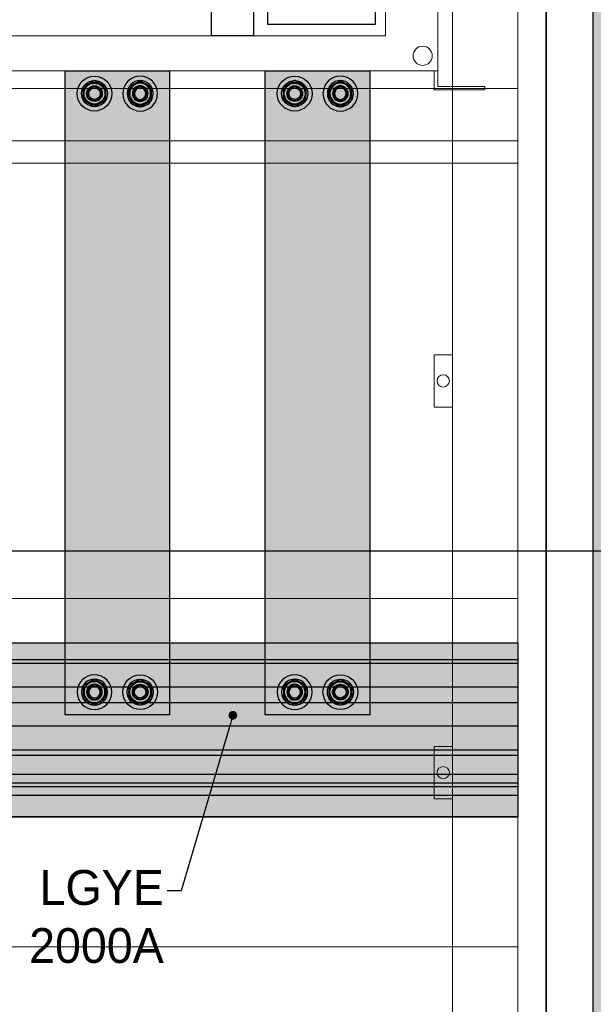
# Model space of a CAD drawing. Header units: millimetres. Extents: x -31 to 6803, y 0 to 664.
# Tile 33 of 118: x 1090 to 1113, y 137 to 176. Entities that reach past the tile are written whole.
import ezdxf
from ezdxf import colors
from ezdxf.entities.mleader import LeaderData, LeaderLine
from ezdxf.enums import TextEntityAlignment as Align
from ezdxf.math import Vec2, Vec3

# ---------------------------------------------------------------- set-up
doc = ezdxf.new("R2010")
doc.units = ezdxf.units.MM
doc.layers.add('!POMOCNICZE', color=8, linetype='Continuous', plot=False)
for name, color, linetype, lineweight in [('2DE_OBJ_Schneider-Front_Plates', 7, 'Continuous', 0), ('2DE_OBJ_Schneider-Mounting_Plates', 7, 'Continuous', 25), ('2DE_OBJ_Schneider-TAG', 112, 'Continuous', 0), ('SE_Busbars_AL', 30, 'Continuous', 0)]:
    doc.layers.add(name, color=color, linetype=linetype, lineweight=lineweight)
doc.layers.add('CP_WIPEOUT', color=255, linetype='Continuous')
doc.layers.add('INTFCLR_5769', color=7, linetype='Continuous')
doc.styles.add('CP_ATTR', font='arial.ttf')
doc.linetypes.add('CPFLEX', pattern='A,0.0001,-0.2,[131,LTYPESHP.SHX,S=0.2,R=0,X=-0.2,Y=0],-0.4,[131,LTYPESHP.SHX,S=0.2,R=180,X=0.2,Y=0],-0.2', length=0.8001)

# ---------------------------------------------------------------- blocks, each defined once
blk = doc.blocks.new('*U122')
at = {"true_color": 0x939598}
h = blk.add_hatch(color=252, dxfattribs=at)
h.dxf.hatch_style = 1
h.paths.add_polyline_path([(1675, 40.5), (1675, 50), (0, 50), (0, 40.5)])
blk.add_line((0, 50), (1675, 50))
blk = doc.blocks.new('*U74')
at = {"transparency": 33554687}
h = blk.add_hatch(color=9, dxfattribs=at)
h.dxf.hatch_style = 1
h.paths.add_polyline_path([(-10, 0, 1), (10, 0, 1)])
at = {"color": 7}
blk.add_circle((-0.01, -0.01), 4.09, dxfattribs=at)
at = {"layer": 'INTFCLR_5769', "color": 7}
for p, q in [((-0.01, 7.5), (-6.49, 3.76)), ((6.49, 3.76), (0.01, 7.5)), ((-6.5, -3.74), (-6.5, 3.74)), ((6.5, -3.74), (6.5, 3.74)), ((-0.01, -7.5), (-6.49, -3.76)), ((6.49, -3.76), (0.01, -7.5))]:
    blk.add_line(p, q, dxfattribs=at)
for radius in [10, 7.5, 6.5, 6, 4.5, 4.32, 4, 3.32]:
    blk.add_circle((0, 0), radius, dxfattribs=at)
for centre, radius, start, end in [((0, 0), 7.5, 89.9278, 90.0751), ((0, 0), 7.5, 149.9251, 150.0721), ((-0.01, 0), 7.51, 29.9257, 30.0727), ((0.01, 0), 7.51, 209.9273, 210.0744), ((0, 0), 7.5, 329.9248, 330.0721), ((0, 0), 7.5, 269.9279, 270.0752)]:
    blk.add_arc(centre, radius, start, end, dxfattribs=at)
blk = doc.blocks.new('*U76')
at = {"transparency": 33554687}
h = blk.add_hatch(color=9, dxfattribs=at)
h.dxf.hatch_style = 1
h.paths.add_polyline_path([(-10, 0, 1), (10, 0, 1)])
at = {"color": 7}
blk.add_circle((-0.01, -0.01), 4.09, dxfattribs=at)
at = {"layer": 'INTFCLR_5769', "color": 7}
for p, q in [((-0.01, 7.5), (-6.49, 3.76)), ((6.49, 3.76), (0.01, 7.5)), ((-6.5, -3.74), (-6.5, 3.74)), ((6.5, -3.74), (6.5, 3.74)), ((-0.01, -7.5), (-6.49, -3.76)), ((6.49, -3.76), (0.01, -7.5))]:
    blk.add_line(p, q, dxfattribs=at)
for radius in [10, 7.5, 6.5, 6, 4.5, 4.32, 4, 3.32]:
    blk.add_circle((0, 0), radius, dxfattribs=at)
for centre, radius, start, end in [((0, 0), 7.5, 89.9278, 90.0751), ((0, 0), 7.5, 149.9251, 150.0721), ((-0.01, 0), 7.51, 29.9257, 30.0727), ((0.01, 0), 7.51, 209.9273, 210.0744), ((0, 0), 7.5, 329.9248, 330.0721), ((0, 0), 7.5, 269.9279, 270.0752)]:
    blk.add_arc(centre, radius, start, end, dxfattribs=at)
blk = doc.blocks.new('*U77')
at = {"transparency": 33554687}
h = blk.add_hatch(color=9, dxfattribs=at)
h.dxf.hatch_style = 1
h.paths.add_polyline_path([(-10, 0, 1), (10, 0, 1)])
at = {"color": 7}
blk.add_circle((-0.01, -0.01), 4.09, dxfattribs=at)
at = {"layer": 'INTFCLR_5769', "color": 7}
for p, q in [((-0.01, 7.5), (-6.49, 3.76)), ((6.49, 3.76), (0.01, 7.5)), ((-6.5, -3.74), (-6.5, 3.74)), ((6.5, -3.74), (6.5, 3.74)), ((-0.01, -7.5), (-6.49, -3.76)), ((6.49, -3.76), (0.01, -7.5))]:
    blk.add_line(p, q, dxfattribs=at)
for radius in [10, 7.5, 6.5, 6, 4.5, 4.32, 4, 3.32]:
    blk.add_circle((0, 0), radius, dxfattribs=at)
for centre, radius, start, end in [((0, 0), 7.5, 89.9278, 90.0751), ((0, 0), 7.5, 149.9251, 150.0721), ((-0.01, 0), 7.51, 29.9257, 30.0727), ((0.01, 0), 7.51, 209.9273, 210.0744), ((0, 0), 7.5, 329.9248, 330.0721), ((0, 0), 7.5, 269.9279, 270.0752)]:
    blk.add_arc(centre, radius, start, end, dxfattribs=at)
blk = doc.blocks.new('*U72')
at = {"layer": 'SE_Busbars_AL'}
h = blk.add_hatch(color=30, dxfattribs=at)
h.dxf.hatch_style = 1
h.paths.add_polyline_path([(0, 30), (0, -30), (370.01, -30), (370.01, 30)])
h.paths.add_polyline_path([(366.9, 13.13, -1), (346.9, 13.13, -1)], flags=16)
h.paths.add_polyline_path([(364.4, 13.13), (364.41, 13.13), (364.4, 13.12, -0.267259), (360.66, 6.63), (360.65, 6.63), (360.64, 6.63, -0.267258), (353.16, 6.63), (353.15, 6.63), (353.14, 6.63, -0.267259), (349.4, 13.12), (349.4, 13.13), (349.4, 13.13, -0.998716)], flags=0)
h.paths.add_polyline_path([(363.4, 13.13, -1), (350.4, 13.13, -1)], flags=0)
h.paths.add_polyline_path([(362.9, 13.13, -1), (350.9, 13.13, -1)], flags=0)
h.paths.add_polyline_path([(360.9, 13.13, -1), (352.9, 13.13, -1)], flags=0)
h.paths.add_polyline_path([(366.9, -13.13, -1), (346.9, -13.13, -1)], flags=16)
h.paths.add_polyline_path([(353.14, -6.63), (353.15, -6.63), (353.16, -6.63, -0.267258), (360.64, -6.63), (360.65, -6.63), (360.66, -6.63, -0.267259), (364.4, -13.12), (364.41, -13.13), (364.4, -13.13, -0.998716), (349.4, -13.13), (349.4, -13.13), (349.4, -13.12, -0.267259)], flags=0)
h.paths.add_polyline_path([(363.4, -13.13, -1), (350.4, -13.13, -1)], flags=0)
h.paths.add_polyline_path([(362.9, -13.13, -1), (350.9, -13.13, -1)], flags=0)
h.paths.add_polyline_path([(352.9, -13.13, -1), (360.9, -13.13, -1)], flags=0)
h.paths.add_polyline_path([(23.11, 13.13, -1), (3.11, 13.13, -1)], flags=16)
h.paths.add_polyline_path([(20.61, 13.13), (20.61, 13.13), (20.61, 13.12, -0.267259), (16.87, 6.63), (16.86, 6.63), (16.85, 6.63, -0.267258), (9.37, 6.63), (9.35, 6.63), (9.35, 6.63, -0.267259), (5.61, 13.12), (5.6, 13.13), (5.61, 13.13, -0.998716)], flags=0)
h.paths.add_polyline_path([(19.61, 13.13, -1), (6.61, 13.13, -1)], flags=0)
h.paths.add_polyline_path([(19.11, 13.13, -1), (7.11, 13.13, -1)], flags=0)
h.paths.add_polyline_path([(17.11, 13.13, -1), (9.11, 13.13, -1)], flags=0)
h.paths.add_polyline_path([(23.11, -13.13, -1), (3.11, -13.13, -1)], flags=16)
h.paths.add_polyline_path([(20.61, -13.12), (20.61, -13.13), (20.61, -13.13, -0.998716), (5.61, -13.13), (5.6, -13.13), (5.61, -13.12, -0.267259), (9.35, -6.63), (9.35, -6.63), (9.37, -6.63, -0.267258), (16.85, -6.63), (16.86, -6.63), (16.87, -6.63, -0.267259)], flags=0)
h.paths.add_polyline_path([(19.61, -13.13, -1), (6.61, -13.13, -1)], flags=0)
h.paths.add_polyline_path([(19.11, -13.13, -1), (7.11, -13.13, -1)], flags=0)
h.paths.add_polyline_path([(9.11, -13.13, -1), (17.11, -13.13, -1)], flags=0)
for p, q in [((0, -30), (0, 30)), ((0, 30), (370.01, 30)), ((370.01, 30), (370.01, -30)), ((370.01, -30), (0, -30))]:
    blk.add_line(p, q)
at = {"xscale": -1}
for name, p, rotation in [('*U74', (13.11, 13.13), 90), ('*U76', (13.11, 13.13), 90), ('*U74', (356.9, -13.13), 270)]:
    blk.add_blockref(name, p, dxfattribs=dict(at, rotation=rotation))
for name, p, rotation in [('*U74', (356.9, 13.13), 270), ('*U74', (13.11, -13.13), 90.00000000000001), ('*U77', (13.11, -13.13), 90.00000000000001)]:
    blk.add_blockref(name, p, dxfattribs=dict(rotation=rotation))
blk = doc.blocks.new('*U141')
at = {"true_color": 0x939598}
h = blk.add_hatch(color=252, dxfattribs=at)
h.dxf.hatch_style = 1
h.paths.add_polyline_path([(1306.56, 40.5), (1306.56, 50), (0, 50), (0, 40.5)])
at = {"true_color": 0x636466}
h = blk.add_hatch(color=251, dxfattribs=at)
h.dxf.hatch_style = 1
h.paths.add_polyline_path([(0, 40.5), (0, 38.25), (1306.56, 38.25), (1306.56, 40.5)])
h = blk.add_hatch(color=30)
h.dxf.hatch_style = 1
h.paths.add_polyline_path([(1306.56, 24.75), (1306.56, 38.25), (0, 38.25), (0, 24.75)])
at = {"true_color": 0x939598}
h = blk.add_hatch(color=252, dxfattribs=at)
h.dxf.hatch_style = 1
h.paths.add_polyline_path([(0, 24.75), (0, 15.75), (1306.56, 15.75), (1306.56, 24.75)])
h = blk.add_hatch(color=30)
h.dxf.hatch_style = 1
h.paths.add_polyline_path([(0, 15.75), (0, 2.25), (1306.56, 2.25), (1306.56, 15.75)])
h = blk.add_hatch(color=252, dxfattribs=at)
h.dxf.hatch_style = 1
h.paths.add_polyline_path([(1306.56, -11.5), (1306.56, 2.25), (0, 2.25), (0, -11.5)])
at = {"true_color": 0x636466}
h = blk.add_hatch(color=251, dxfattribs=at)
h.dxf.hatch_style = 1
h.paths.add_polyline_path([(1306.56, -14.5), (1306.56, -11.5), (0, -11.5), (0, -14.5)])
at = {"true_color": 0x939598}
h = blk.add_hatch(color=252, dxfattribs=at)
h.dxf.hatch_style = 1
h.paths.add_polyline_path([(1306.56, -25.5), (1306.56, -14.5), (0, -14.5), (0, -25.5)])
at = {"true_color": 0x636466}
h = blk.add_hatch(color=251, dxfattribs=at)
h.dxf.hatch_style = 1
h.paths.add_polyline_path([(0, -25.5), (0, -30.5), (1306.56, -30.5), (1306.56, -25.5)])
at = {"true_color": 0x939598}
h = blk.add_hatch(color=252, dxfattribs=at)
h.dxf.hatch_style = 1
h.paths.add_polyline_path([(1306.56, -32.54), (1306.56, -30.5), (0, -30.5), (0, -32.54)])
at = {"true_color": 0x636466}
h = blk.add_hatch(color=251, dxfattribs=at)
h.dxf.hatch_style = 1
h.paths.add_polyline_path([(1306.56, -37.5), (1306.56, -32.54), (0, -32.54), (0, -37.5)])
at = {"true_color": 0x939598}
h = blk.add_hatch(color=252, dxfattribs=at)
h.dxf.hatch_style = 1
h.paths.add_polyline_path([(1306.56, -50), (1306.56, -37.5), (0, -37.5), (0, -50)])
for p, q in [((0, 50), (1306.56, 50)), ((1306.56, 50), (1306.56, -50)), ((0, 40.5), (1306.56, 40.5)), ((0, 38.25), (1306.56, 38.25)), ((0, 24.75), (1306.56, 24.75)), ((0, 15.75), (1306.56, 15.75)), ((0, 2.25), (1306.56, 2.25)), ((0, -11.5), (1306.56, -11.5)), ((0, -14.5), (1306.56, -14.5)), ((0, -25.5), (1306.56, -25.5)), ((0, -30.5), (1306.56, -30.5)), ((0, -32.54), (1306.56, -32.54)), ((0, -37.5), (1306.56, -37.5)), ((0, -50), (1306.56, -50)), ((1306.56, -50), (0, -50))]:
    blk.add_line(p, q)
blk = doc.blocks.new('*U156')
blk.add_wipeout([(400.05, 311.14), (340.49, 311.14), (340.49, 352.14), (299.99, 352.14), (299.99, 311.14), (122.12, 311.14), (122.12, 352.14), (112, 352.14), (112, 311.14), (22.05, 311.14), (22.05, 252.14), (27.05, 252.14), (27.05, 2.14), (0.05, 2.14), (0, 0), (29.05, 0.14), (29.05, 11.14), (393.05, 11.14), (393.05, 0.14), (422.05, 0.14), (422.05, 2.14), (395.05, 2.14), (395.05, 252.14), (400.05, 252.14)]).dxf.layer = 'CP_WIPEOUT'
at = {"lineweight": 0}
for p, q in [((395.05, 252.14), (395.05, 2.14)), ((393.05, 0.14), (393.05, 11.14))]:
    blk.add_line(p, q, dxfattribs=at)
blk.add_lwpolyline([(57.05, 291.14), (365.05, 291.14), (365.05, 31.14), (57.05, 31.14)], close=True, dxfattribs=at)
for points in [[(265.1, 271.28), (289.2, 271.28), (289.2, 31.14), (265.1, 31.14)], [(297.52, 116.9), (359.1, 116.9), (359.1, 37.8), (297.52, 37.8)]]:
    blk.add_lwpolyline(points, close=True)
for points in [[(395.05, 11.14), (27.05, 11.14)], [(393.05, 0.14), (422.05, 0.14)], [(395.05, 2.14), (422.05, 2.14)], [(422.05, 2.14), (422.05, 0.14)]]:
    blk.add_lwpolyline(points, dxfattribs=at)
blk.add_circle((386.42, 19.77), 5.5, dxfattribs=at)
at = {"style": 'CP_ATTR', "flags": 9}
for tag, p in [('PRODUCT-TYPE', (0.05, 0.14)), ('ORDER-NO', (0.05, 0.14)), ('CHARACTER', (0.05, 0.14)), ('VOLTAGE', (0.05, 0.14)), ('POWER_LOSSES', (0.05, 0.14)), ('NUMBER_OF_POLES', (0.05, 0.14)), ('IP', (0.05, 0.14)), ('LINK', (0.05, 0.14)), ('MARK3', (0.05, 0.14)), ('NAME', (0.06, 0.14)), ('MARK2', (0.06, 0.14)), ('PRODUCER', (0.06, 0.14)), ('CURRENT', (0.06, 0.14)), ('POWER', (0.06, 0.14)), ('TEXT_01', (0.06, 0.14)), ('OTHER', (0.06, 0.14)), ('NUMBER', (0.06, 0.14)), ('GROUP', (0.06, 0.14)), ('FUNCTION', (0.06, 0.14))]:
    blk.add_attdef(tag, text='', height=0.0005, dxfattribs=at).set_placement(p, align=Align.MIDDLE_LEFT)
at = {"linetype": 'ByBlock', "style": 'CP_ATTR', "flags": 9}
blk.add_attdef('WEIGHT', text='', height=0.0005, dxfattribs=at).set_placement((0.05, 0.14), align=Align.MIDDLE_LEFT)
at = {"layer": '2DE_OBJ_Schneider-TAG', "lineweight": 0, "width": 0.8}
blk.add_attdef('TAG', (218.87, 316.79), '', height=15, rotation=90, dxfattribs=at)
blk = doc.blocks.new('_Dot')
at = {"color": 0, "linetype": 'ByBlock', "lineweight": -2}
blk.add_line((-0.5, 0), (-1, 0), dxfattribs=at)
at = {"color": 0, "linetype": 'ByBlock', "const_width": 0.5}
blk.add_lwpolyline([(-0.25, 0, 1), (0.25, 0, 1)], format="xyb", close=True, dxfattribs=at)
blk = doc.blocks.new('2d_plyta_nw_650mm_14m_kk_se6_54tg3d0')
at = {"color": 0, "linetype": 'Continuous', "lineweight": 0}
for p, q in [((537.5, 0), (537.5, -450)), ((537.5, -450), (37.5, -450))]:
    blk.add_line(p, q, dxfattribs=at)
at = {"lineweight": 0}
blk.add_line((522.5, -450), (497.5, -450), dxfattribs=at)
for points in [[(0, -450), (0, 0), (575, 0), (575, -450)], [(0, -450), (0, 0), (575, 0), (575, -450)], [(0, -450), (0, 0), (575, 0), (575, -450)], [(0, -407), (575, -407)], [(0, -407), (575, -407)], [(0, -407), (575, -407)], [(575, -437), (0, -437)], [(575, -437), (0, -437)], [(575, -437), (0, -437)]]:
    blk.add_lwpolyline(points, dxfattribs=at)
at = {"layer": '2DE_OBJ_Schneider-Front_Plates', "lineweight": 0}
blk.add_lwpolyline([(0, -450), (575, -450)], dxfattribs=at)
at = {"lineweight": 0, "style": 'CP_ATTR', "flags": 9}
for tag, p in [('MARK3', (0, 0.01)), ('FUNCTION', (0, 0.01)), ('CHARACTER', (0, 0.01)), ('PRODUCER', (0, 0.01)), ('ORDER-NO', (0, 0.01)), ('PRODUCT-TYPE', (0, 0.01)), ('ARTICLE', (0, 0.01)), ('NAME', (0, 0.01)), ('OTHER', (0, 0)), ('LINK', (0, 0)), ('IP', (0, 0)), ('NUMBER_OF_POLES', (0, 0)), ('POWER_LOSSES', (0, 0)), ('POWER', (0, 0)), ('VOLTAGE', (0, 0)), ('CURRENT', (0.01, 0.01)), ('MARK2', (0.01, 0.01)), ('GROUP', (0.01, 0)), ('NUMBER', (0.01, 0)), ('TEXT_01', (0.01, 0))]:
    blk.add_attdef(tag, text='', height=0.0005, dxfattribs=at).set_placement(p, align=Align.MIDDLE_LEFT)
at = {"linetype": 'ByBlock', "lineweight": 0, "style": 'CP_ATTR', "flags": 9}
blk.add_attdef('WEIGHT', text='', height=0.0005, dxfattribs=at).set_placement((0, 0), align=Align.MIDDLE_LEFT)
blk = doc.blocks.new('2d_prismap_plytcz_650_4m_se66_zu01t60')
at = {"lineweight": 0}
for p, q in [((575, 0), (534.53, 0)), ((575, -200), (575, 0)), ((37.5, -200), (537.5, -200)), ((537.5, -200), (575, -200))]:
    blk.add_line(p, q, dxfattribs=at)
at = {"layer": '2DE_OBJ_Schneider-Front_Plates', "lineweight": 0}
for p, q in [((37.5, 0), (537.5, 0)), ((537.5, 0), (537.5, -200)), ((537.5, -200), (37.5, -200))]:
    blk.add_line(p, q, dxfattribs=at)
blk.add_lwpolyline([(537.5, -115), (527, -115), (527, -85), (537.5, -85)], dxfattribs=at)
blk.add_circle((532.25, -100), 3.5, dxfattribs=at)
at = {"lineweight": 0, "style": 'CP_ATTR', "flags": 9}
for tag, p in [('MARK3', (0, 0.01)), ('FUNCTION', (0, 0.01)), ('CHARACTER', (0, 0.01)), ('PRODUCER', (0, 0.01)), ('ORDER-NO', (0, 0.01)), ('PRODUCT-TYPE', (0, 0.01)), ('ARTICLE', (0, 0.01)), ('NAME', (0, 0.01)), ('OTHER', (0, 0)), ('LINK', (0, 0)), ('IP', (0, 0)), ('NUMBER_OF_POLES', (0, 0)), ('POWER_LOSSES', (0, 0)), ('POWER', (0, 0)), ('VOLTAGE', (0, 0)), ('CURRENT', (0.01, 0.01)), ('MARK2', (0.01, 0.01)), ('GROUP', (0.01, 0)), ('NUMBER', (0.01, 0)), ('TEXT_01', (0.01, 0))]:
    blk.add_attdef(tag, text='', height=0.0005, dxfattribs=at).set_placement(p, align=Align.MIDDLE_LEFT)
at = {"linetype": 'ByBlock', "lineweight": 0, "style": 'CP_ATTR', "flags": 9}
blk.add_attdef('WEIGHT', text='', height=0.0005, dxfattribs=at).set_placement((0, 0), align=Align.MIDDLE_LEFT)
blk = doc.blocks.new('2d_prismap_plytcz_650_5m_se67_zoo7n5e')
at = {"lineweight": 0}
for p, q in [((575, 0), (530.27, 0)), ((575, -250), (575, 0)), ((37.5, -250), (537.5, -250)), ((537.5, -250), (575, -250))]:
    blk.add_line(p, q, dxfattribs=at)
at = {"layer": '2DE_OBJ_Schneider-Front_Plates', "lineweight": 0}
for p, q in [((37.5, 0), (537.5, 0)), ((537.5, 0), (537.5, -250)), ((537.5, -250), (37.5, -250))]:
    blk.add_line(p, q, dxfattribs=at)
blk.add_lwpolyline([(537.5, -140), (527, -140), (527, -110), (537.5, -110)], dxfattribs=at)
blk.add_circle((532.25, -125), 3.5, dxfattribs=at)
at = {"lineweight": 0, "style": 'CP_ATTR', "flags": 9}
for tag, p in [('MARK3', (0, 0.01)), ('FUNCTION', (0, 0.01)), ('CHARACTER', (0, 0.01)), ('PRODUCER', (0, 0.01)), ('ORDER-NO', (0, 0.01)), ('PRODUCT-TYPE', (0, 0.01)), ('ARTICLE', (0, 0.01)), ('NAME', (0, 0.01)), ('OTHER', (0, 0)), ('LINK', (0, 0)), ('IP', (0, 0)), ('NUMBER_OF_POLES', (0, 0)), ('POWER_LOSSES', (0, 0)), ('POWER', (0, 0)), ('VOLTAGE', (0, 0)), ('CURRENT', (0.01, 0.01)), ('MARK2', (0.01, 0.01)), ('GROUP', (0.01, 0)), ('NUMBER', (0.01, 0)), ('TEXT_01', (0.01, 0))]:
    blk.add_attdef(tag, text='', height=0.0005, dxfattribs=at).set_placement(p, align=Align.MIDDLE_LEFT)
at = {"linetype": 'ByBlock', "lineweight": 0, "style": 'CP_ATTR', "flags": 9}
blk.add_attdef('WEIGHT', text='', height=0.0005, dxfattribs=at).set_placement((0, 0), align=Align.MIDDLE_LEFT)

msp = doc.modelspace()

# ---------------------------------------------------------------- linework, layer by layer
at = {"layer": '!POMOCNICZE'}
msp.add_line((3, 155), (6803, 155), dxfattribs=at)
at = {"color": 1, "linetype": 'CPFLEX', "lineweight": 35}
for points in [[(1111.604, 93.694), (1111.604, 237.16), (934.61, 237.16), (934.61, 93.694), (1111.604, 93.694)], [(1111.604, 237.16), (1111.604, 93.694), (1178.382, 93.694)]]:
    msp.add_lwpolyline(points, dxfattribs=at)

# ---------------------------------------------------------------- block references
at = {"xscale": 0.06999999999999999, "yscale": 0.06999999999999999, "zscale": 0.06999999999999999}
for name, p, rotation in [('*U122', (1116.997, 105.834), 90), ('*U72', (1094.359, 174.304), 270), ('*U72', (1102.409, 174.304), 270)]:
    msp.add_blockref(name, p, dxfattribs=dict(at, rotation=rotation))
msp.add_blockref('*U141', (1018.997, 147.803), dxfattribs=at)
at = {"layer": '2DE_OBJ_Schneider-Mounting_Plates', "xscale": 0.06999999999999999, "yscale": 0.06999999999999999, "zscale": 0.06999999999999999}
for name, p in [('2d_prismap_plytcz_650_5m_se67_zoo7n5e', (1070.206, 170.584)), ('2d_prismap_plytcz_650_4m_se66_zu01t60', (1070.206, 153.084)), ('2d_prismap_plytcz_650_5m_se67_zoo7n5e', (1070.206, 139.084))]:
    msp.add_blockref(name, p, dxfattribs=at)

# ---------------------------------------------------------------- leaders
ml = msp.add_multileader_mtext('Standard')
ml.set_content('LGYE 2000A', color=256)
ml.set_leader_properties()
ml.set_arrow_properties(name='DOT')
ml.build(insert=Vec2(0, 0))
ml.multileader.update_dxf_attribs({"dogleg_length": 0.8, "arrow_head_size": 0.35})
ctx = ml.context
ctx.base_point, ctx.char_height, ctx.arrow_head_size, ctx.landing_gap_size, ctx.plane_origin = Vec3(1083.253, 141.326), 1.4, 0.35, 0.14, Vec3(1099.004, 148.39)
ctx.text_align_type, ctx.attachment_type = 2, 2
notes = []
notes.append((ctx, [(0, (1, 1, 0), (1096.927, 141.326), (-1, 0), 0.56, [(0, [(1099.004, 148.39)], 0, [])])]))
ctx.mtext.insert, ctx.mtext.width, ctx.mtext.alignment, ctx.mtext.flow_direction = Vec3(1096.227, 142.166), 0.04557, 3, 5
for ctx, leaders in notes:
    for number, flags, end, landing, length, lines in leaders:
        leader = LeaderData()
        leader.index, (leader.has_last_leader_line, leader.has_dogleg_vector, leader.attachment_direction) = number, flags
        leader.last_leader_point, leader.dogleg_vector, leader.dogleg_length = Vec3(end), Vec3(landing), length
        for number, points, colour, breaks in lines:
            line = LeaderLine()
            line.index, line.vertices, line.color, line.breaks = number, Vec3.list(points), colors.encode_raw_color(colour), breaks
            leader.lines.append(line)
        ctx.leaders.append(leader)

# ---------------------------------------------------------------- next in the draw order: block references
at = {"xscale": 0.06999999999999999, "yscale": 0.06999999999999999, "zscale": 0.06999999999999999}
msp.add_blockref('*U156', (1079.586, 173.524), dxfattribs=at)

# ---------------------------------------------------------------- next in the draw order: block references
at = {"layer": '2DE_OBJ_Schneider-Mounting_Plates', "xscale": 0.06999999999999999, "yscale": 0.06999999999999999, "zscale": 0.06999999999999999}
msp.add_blockref('2d_plyta_nw_650mm_14m_kk_se6_54tg3d0', (1070.206, 202.084), dxfattribs=at)

doc.saveas('drawing.dxf')
